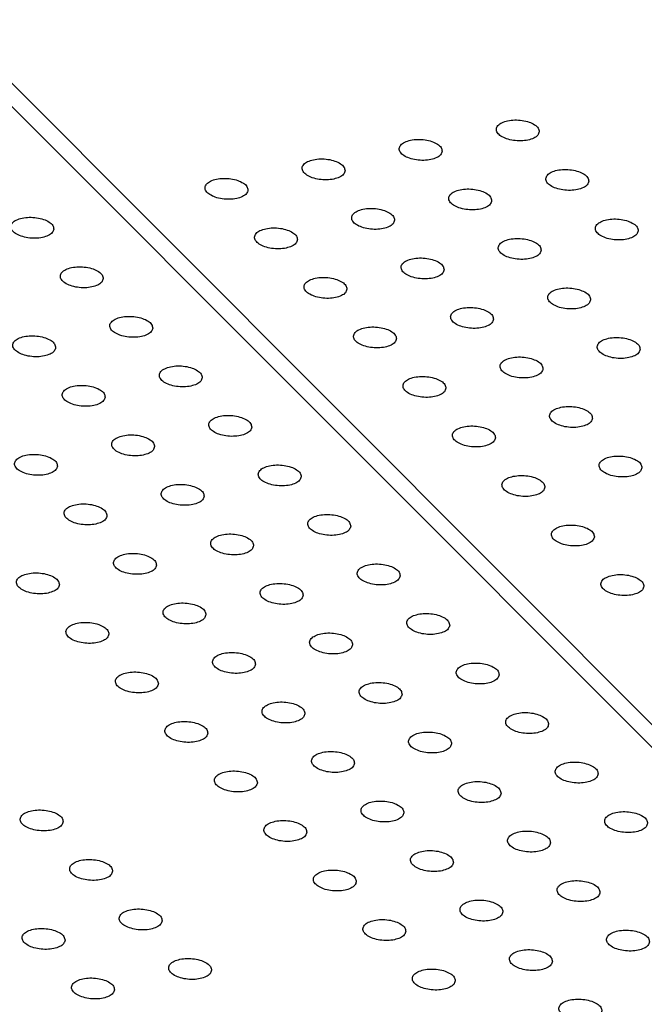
# Model space of a CAD drawing. Header units: inches. Extents: x 155 to 996, y 103 to 697.
# Tile 12 of 81: x 346 to 360, y 354 to 377. Entities that reach past the tile are written whole.
import ezdxf

# ---------------------------------------------------------------- set-up
doc = ezdxf.new("R2010")
doc.units = ezdxf.units.IN

# ---------------------------------------------------------------- blocks, each defined once
blk = doc.blocks.new('E8021-26512__5', base_point=(292.451, 341.761))
at = {"color": 7, "linetype": 'Continuous'}
blk.add_line((366.955, 353.539), (319.075, 401.465), dxfattribs=at)
for points in [[(346.748, 371.893), (346.743, 371.923), (346.73, 371.991), (346.634, 372.067), (346.507, 372.125), (346.348, 372.162), (346.18, 372.172), (346.019, 372.155), (345.883, 372.113), (345.785, 372.049), (345.738, 371.956), (345.773, 371.857), (345.863, 371.782), (345.992, 371.723), (346.15, 371.686), (346.318, 371.676), (346.48, 371.692), (346.613, 371.735), (346.718, 371.799), (346.739, 371.864), (346.748, 371.893)], [(347.9, 370.74), (347.894, 370.77), (347.882, 370.838), (347.785, 370.914), (347.659, 370.973), (347.5, 371.009), (347.331, 371.02), (347.17, 371.003), (347.035, 370.96), (346.936, 370.896), (346.889, 370.803), (346.924, 370.704), (347.015, 370.629), (347.144, 370.57), (347.301, 370.533), (347.47, 370.523), (347.632, 370.54), (347.765, 370.582), (347.87, 370.646), (347.891, 370.712), (347.9, 370.74)], [(349.052, 369.588), (349.046, 369.617), (349.033, 369.685), (348.937, 369.761), (348.81, 369.82), (348.652, 369.856), (348.483, 369.867), (348.322, 369.85), (348.187, 369.807), (348.088, 369.744), (348.041, 369.65), (348.076, 369.551), (348.166, 369.476), (348.295, 369.417), (348.453, 369.381), (348.622, 369.37), (348.783, 369.387), (348.917, 369.43), (349.021, 369.493), (349.042, 369.559), (349.052, 369.588)], [(346.792, 369.134), (346.786, 369.164), (346.774, 369.232), (346.677, 369.308), (346.55, 369.367), (346.392, 369.403), (346.223, 369.413), (346.062, 369.397), (345.927, 369.354), (345.828, 369.29), (345.781, 369.197), (345.816, 369.098), (345.907, 369.023), (346.036, 368.964), (346.193, 368.927), (346.362, 368.917), (346.524, 368.934), (346.657, 368.976), (346.762, 369.04), (346.783, 369.106), (346.792, 369.134)], [(350.203, 368.435), (350.198, 368.465), (350.185, 368.532), (350.089, 368.608), (349.962, 368.667), (349.803, 368.704), (349.635, 368.714), (349.474, 368.697), (349.338, 368.654), (349.24, 368.591), (349.193, 368.497), (349.228, 368.399), (349.318, 368.323), (349.447, 368.264), (349.605, 368.228), (349.773, 368.217), (349.935, 368.234), (350.068, 368.277), (350.173, 368.34), (350.194, 368.406), (350.203, 368.435)], [(347.943, 367.982), (347.938, 368.011), (347.925, 368.079), (347.829, 368.155), (347.702, 368.214), (347.544, 368.25), (347.375, 368.261), (347.214, 368.244), (347.079, 368.201), (346.98, 368.138), (346.933, 368.044), (346.968, 367.945), (347.058, 367.87), (347.187, 367.811), (347.345, 367.774), (347.514, 367.764), (347.675, 367.781), (347.808, 367.824), (347.913, 367.887), (347.934, 367.953), (347.943, 367.982)], [(351.355, 367.282), (351.349, 367.312), (351.337, 367.38), (351.24, 367.455), (351.113, 367.514), (350.955, 367.551), (350.786, 367.561), (350.625, 367.544), (350.49, 367.502), (350.391, 367.438), (350.344, 367.344), (350.379, 367.246), (350.47, 367.17), (350.599, 367.111), (350.756, 367.075), (350.925, 367.065), (351.087, 367.081), (351.22, 367.124), (351.325, 367.188), (351.346, 367.253), (351.355, 367.282)], [(349.095, 366.829), (349.09, 366.859), (349.077, 366.926), (348.981, 367.002), (348.854, 367.061), (348.695, 367.098), (348.527, 367.108), (348.366, 367.091), (348.23, 367.048), (348.131, 366.985), (348.084, 366.891), (348.12, 366.793), (348.21, 366.717), (348.339, 366.658), (348.497, 366.622), (348.665, 366.611), (348.827, 366.628), (348.96, 366.671), (349.065, 366.734), (349.086, 366.8), (349.095, 366.829)], [(346.835, 366.376), (346.83, 366.405), (346.817, 366.473), (346.721, 366.549), (346.594, 366.608), (346.435, 366.644), (346.267, 366.655), (346.106, 366.638), (345.971, 366.595), (345.872, 366.531), (345.825, 366.438), (345.86, 366.339), (345.95, 366.264), (346.079, 366.205), (346.237, 366.168), (346.405, 366.158), (346.567, 366.175), (346.7, 366.218), (346.805, 366.281), (346.826, 366.347), (346.835, 366.376)], [(352.507, 366.129), (352.501, 366.159), (352.488, 366.227), (352.392, 366.303), (352.265, 366.362), (352.107, 366.398), (351.938, 366.408), (351.777, 366.392), (351.642, 366.349), (351.543, 366.285), (351.496, 366.192), (351.531, 366.093), (351.621, 366.018), (351.75, 365.959), (351.908, 365.922), (352.077, 365.912), (352.238, 365.929), (352.372, 365.971), (352.476, 366.035), (352.497, 366.101), (352.507, 366.129)], [(350.247, 365.676), (350.241, 365.706), (350.229, 365.774), (350.132, 365.849), (350.005, 365.908), (349.847, 365.945), (349.678, 365.955), (349.517, 365.938), (349.382, 365.896), (349.283, 365.832), (349.236, 365.738), (349.271, 365.64), (349.362, 365.564), (349.491, 365.505), (349.648, 365.469), (349.817, 365.459), (349.979, 365.475), (350.112, 365.518), (350.217, 365.581), (350.238, 365.647), (350.247, 365.676)], [(347.987, 365.223), (347.981, 365.253), (347.969, 365.32), (347.872, 365.396), (347.746, 365.455), (347.587, 365.491), (347.419, 365.502), (347.257, 365.485), (347.122, 365.442), (347.023, 365.379), (346.976, 365.285), (347.012, 365.186), (347.102, 365.111), (347.231, 365.052), (347.389, 365.016), (347.557, 365.005), (347.719, 365.022), (347.852, 365.065), (347.957, 365.128), (347.978, 365.194), (347.987, 365.223)], [(353.658, 364.977), (353.653, 365.006), (353.64, 365.074), (353.544, 365.15), (353.417, 365.209), (353.258, 365.245), (353.09, 365.256), (352.929, 365.239), (352.793, 365.196), (352.695, 365.133), (352.648, 365.039), (352.683, 364.94), (352.773, 364.865), (352.902, 364.806), (353.06, 364.769), (353.228, 364.759), (353.39, 364.776), (353.523, 364.819), (353.628, 364.882), (353.649, 364.948), (353.658, 364.977)], [(351.398, 364.523), (351.393, 364.553), (351.38, 364.621), (351.284, 364.697), (351.157, 364.756), (350.999, 364.792), (350.83, 364.802), (350.669, 364.786), (350.534, 364.743), (350.435, 364.679), (350.388, 364.586), (350.423, 364.487), (350.513, 364.412), (350.642, 364.353), (350.8, 364.316), (350.969, 364.306), (351.13, 364.323), (351.263, 364.365), (351.368, 364.429), (351.389, 364.495), (351.398, 364.523)], [(349.139, 364.07), (349.133, 364.1), (349.12, 364.168), (349.024, 364.243), (348.897, 364.302), (348.739, 364.339), (348.57, 364.349), (348.409, 364.332), (348.274, 364.29), (348.175, 364.226), (348.128, 364.132), (348.163, 364.034), (348.253, 363.958), (348.382, 363.899), (348.54, 363.863), (348.709, 363.853), (348.871, 363.869), (349.004, 363.912), (349.109, 363.975), (349.129, 364.041), (349.139, 364.07)], [(354.81, 363.824), (354.804, 363.854), (354.792, 363.921), (354.695, 363.997), (354.568, 364.056), (354.41, 364.093), (354.241, 364.103), (354.08, 364.086), (353.945, 364.043), (353.846, 363.98), (353.799, 363.886), (353.834, 363.788), (353.925, 363.712), (354.054, 363.653), (354.211, 363.617), (354.38, 363.606), (354.542, 363.623), (354.675, 363.666), (354.78, 363.729), (354.801, 363.795), (354.81, 363.824)], [(346.879, 363.617), (346.873, 363.646), (346.861, 363.714), (346.764, 363.79), (346.638, 363.849), (346.479, 363.885), (346.311, 363.896), (346.149, 363.879), (346.014, 363.836), (345.915, 363.773), (345.868, 363.679), (345.903, 363.58), (345.994, 363.505), (346.123, 363.446), (346.281, 363.41), (346.449, 363.399), (346.611, 363.416), (346.744, 363.459), (346.849, 363.522), (346.87, 363.588), (346.879, 363.617)], [(352.55, 363.371), (352.545, 363.4), (352.532, 363.468), (352.436, 363.544), (352.309, 363.603), (352.15, 363.639), (351.982, 363.65), (351.821, 363.633), (351.685, 363.59), (351.586, 363.526), (351.539, 363.433), (351.575, 363.334), (351.665, 363.259), (351.794, 363.2), (351.952, 363.163), (352.12, 363.153), (352.282, 363.17), (352.415, 363.213), (352.52, 363.276), (352.541, 363.342), (352.55, 363.371)], [(350.29, 362.917), (350.285, 362.947), (350.272, 363.015), (350.176, 363.091), (350.049, 363.149), (349.89, 363.186), (349.722, 363.196), (349.561, 363.18), (349.426, 363.137), (349.327, 363.073), (349.28, 362.98), (349.315, 362.881), (349.405, 362.806), (349.534, 362.747), (349.692, 362.71), (349.86, 362.7), (350.022, 362.717), (350.155, 362.759), (350.26, 362.823), (350.281, 362.888), (350.29, 362.917)], [(355.962, 362.671), (355.956, 362.701), (355.943, 362.769), (355.847, 362.844), (355.72, 362.903), (355.562, 362.94), (355.393, 362.95), (355.232, 362.933), (355.097, 362.891), (354.998, 362.827), (354.951, 362.733), (354.986, 362.635), (355.076, 362.559), (355.205, 362.5), (355.363, 362.464), (355.532, 362.454), (355.693, 362.47), (355.827, 362.513), (355.931, 362.576), (355.952, 362.642), (355.962, 362.671)], [(348.031, 362.464), (348.025, 362.494), (348.012, 362.562), (347.916, 362.637), (347.789, 362.696), (347.631, 362.733), (347.462, 362.743), (347.301, 362.726), (347.166, 362.684), (347.067, 362.62), (347.02, 362.526), (347.055, 362.428), (347.145, 362.352), (347.274, 362.293), (347.432, 362.257), (347.601, 362.246), (347.762, 362.263), (347.896, 362.306), (348, 362.369), (348.021, 362.435), (348.031, 362.464)], [(353.702, 362.218), (353.696, 362.248), (353.684, 362.315), (353.587, 362.391), (353.46, 362.45), (353.302, 362.486), (353.133, 362.497), (352.972, 362.48), (352.837, 362.437), (352.738, 362.374), (352.691, 362.28), (352.726, 362.181), (352.817, 362.106), (352.946, 362.047), (353.103, 362.011), (353.272, 362), (353.434, 362.017), (353.567, 362.06), (353.672, 362.123), (353.693, 362.189), (353.702, 362.218)], [(351.442, 361.765), (351.436, 361.794), (351.424, 361.862), (351.327, 361.938), (351.201, 361.997), (351.042, 362.033), (350.874, 362.044), (350.712, 362.027), (350.577, 361.984), (350.478, 361.92), (350.431, 361.827), (350.466, 361.728), (350.557, 361.653), (350.686, 361.594), (350.844, 361.557), (351.012, 361.547), (351.174, 361.564), (351.307, 361.607), (351.412, 361.67), (351.433, 361.736), (351.442, 361.765)], [(357.113, 361.518), (357.108, 361.548), (357.095, 361.616), (356.999, 361.692), (356.872, 361.751), (356.713, 361.787), (356.545, 361.797), (356.384, 361.781), (356.248, 361.738), (356.15, 361.674), (356.103, 361.581), (356.138, 361.482), (356.228, 361.407), (356.357, 361.348), (356.515, 361.311), (356.683, 361.301), (356.845, 361.318), (356.978, 361.36), (357.083, 361.424), (357.104, 361.49), (357.113, 361.518)], [(349.182, 361.311), (349.177, 361.341), (349.164, 361.409), (349.068, 361.485), (348.941, 361.543), (348.782, 361.58), (348.614, 361.59), (348.453, 361.574), (348.317, 361.531), (348.219, 361.467), (348.172, 361.374), (348.207, 361.275), (348.297, 361.2), (348.426, 361.141), (348.584, 361.104), (348.752, 361.094), (348.914, 361.11), (349.047, 361.153), (349.152, 361.217), (349.173, 361.282), (349.182, 361.311)], [(354.853, 361.065), (354.848, 361.095), (354.835, 361.163), (354.739, 361.238), (354.612, 361.297), (354.454, 361.334), (354.285, 361.344), (354.124, 361.327), (353.989, 361.285), (353.89, 361.221), (353.843, 361.127), (353.878, 361.029), (353.968, 360.953), (354.097, 360.894), (354.255, 360.858), (354.424, 360.848), (354.585, 360.864), (354.718, 360.907), (354.823, 360.97), (354.844, 361.036), (354.853, 361.065)], [(352.594, 360.612), (352.588, 360.641), (352.575, 360.709), (352.479, 360.785), (352.352, 360.844), (352.194, 360.88), (352.025, 360.891), (351.864, 360.874), (351.729, 360.831), (351.63, 360.768), (351.583, 360.674), (351.618, 360.575), (351.708, 360.5), (351.837, 360.441), (351.995, 360.405), (352.164, 360.394), (352.326, 360.411), (352.459, 360.454), (352.564, 360.517), (352.584, 360.583), (352.594, 360.612)], [(358.265, 360.366), (358.259, 360.395), (358.247, 360.463), (358.15, 360.539), (358.023, 360.598), (357.865, 360.634), (357.696, 360.645), (357.535, 360.628), (357.4, 360.585), (357.301, 360.521), (357.254, 360.428), (357.289, 360.329), (357.38, 360.254), (357.509, 360.195), (357.666, 360.158), (357.835, 360.148), (357.997, 360.165), (358.13, 360.208), (358.235, 360.271), (358.256, 360.337), (358.265, 360.366)], [(350.334, 360.158), (350.328, 360.188), (350.316, 360.256), (350.219, 360.332), (350.093, 360.391), (349.934, 360.427), (349.766, 360.438), (349.604, 360.421), (349.469, 360.378), (349.37, 360.314), (349.323, 360.221), (349.358, 360.122), (349.449, 360.047), (349.578, 359.988), (349.736, 359.951), (349.904, 359.941), (350.066, 359.958), (350.199, 360.001), (350.304, 360.064), (350.325, 360.13), (350.334, 360.158)], [(356.005, 359.912), (356, 359.942), (355.987, 360.01), (355.891, 360.086), (355.764, 360.144), (355.605, 360.181), (355.437, 360.191), (355.276, 360.175), (355.14, 360.132), (355.041, 360.068), (354.994, 359.975), (355.03, 359.876), (355.12, 359.801), (355.249, 359.742), (355.407, 359.705), (355.575, 359.695), (355.737, 359.712), (355.87, 359.754), (355.975, 359.818), (355.996, 359.883), (356.005, 359.912)], [(353.745, 359.459), (353.74, 359.489), (353.727, 359.557), (353.631, 359.632), (353.504, 359.691), (353.345, 359.728), (353.177, 359.738), (353.016, 359.721), (352.881, 359.679), (352.782, 359.615), (352.735, 359.521), (352.77, 359.423), (352.86, 359.347), (352.989, 359.288), (353.147, 359.252), (353.315, 359.241), (353.477, 359.258), (353.61, 359.301), (353.715, 359.364), (353.736, 359.43), (353.745, 359.459)], [(359.417, 359.213), (359.411, 359.243), (359.398, 359.31), (359.302, 359.386), (359.175, 359.445), (359.017, 359.481), (358.848, 359.492), (358.687, 359.475), (358.552, 359.432), (358.453, 359.369), (358.406, 359.275), (358.441, 359.176), (358.531, 359.101), (358.66, 359.042), (358.818, 359.006), (358.987, 358.995), (359.148, 359.012), (359.282, 359.055), (359.386, 359.118), (359.407, 359.184), (359.417, 359.213)], [(351.486, 359.006), (351.48, 359.035), (351.467, 359.103), (351.371, 359.179), (351.244, 359.238), (351.086, 359.274), (350.917, 359.285), (350.756, 359.268), (350.621, 359.225), (350.522, 359.162), (350.475, 359.068), (350.51, 358.969), (350.6, 358.894), (350.729, 358.835), (350.887, 358.799), (351.056, 358.788), (351.217, 358.805), (351.351, 358.848), (351.455, 358.911), (351.476, 358.977), (351.486, 359.006)], [(357.157, 358.76), (357.151, 358.789), (357.139, 358.857), (357.042, 358.933), (356.915, 358.992), (356.757, 359.028), (356.588, 359.039), (356.427, 359.022), (356.292, 358.979), (356.193, 358.915), (356.146, 358.822), (356.181, 358.723), (356.272, 358.648), (356.401, 358.589), (356.558, 358.552), (356.727, 358.542), (356.889, 358.559), (357.022, 358.602), (357.127, 358.665), (357.148, 358.731), (357.157, 358.76)], [(354.897, 358.306), (354.891, 358.336), (354.879, 358.404), (354.782, 358.48), (354.656, 358.538), (354.497, 358.575), (354.329, 358.585), (354.167, 358.569), (354.032, 358.526), (353.933, 358.462), (353.886, 358.369), (353.921, 358.27), (354.012, 358.195), (354.141, 358.136), (354.299, 358.099), (354.467, 358.089), (354.629, 358.105), (354.762, 358.148), (354.867, 358.212), (354.888, 358.277), (354.897, 358.306)], [(346.966, 358.099), (346.96, 358.129), (346.948, 358.197), (346.851, 358.272), (346.725, 358.331), (346.566, 358.368), (346.398, 358.378), (346.237, 358.361), (346.101, 358.319), (346.002, 358.255), (345.955, 358.161), (345.991, 358.063), (346.081, 357.987), (346.21, 357.928), (346.368, 357.892), (346.536, 357.882), (346.698, 357.898), (346.831, 357.941), (346.936, 358.005), (346.957, 358.07), (346.966, 358.099)], [(360.568, 358.06), (360.563, 358.09), (360.55, 358.158), (360.454, 358.233), (360.327, 358.292), (360.168, 358.329), (360, 358.339), (359.839, 358.322), (359.703, 358.28), (359.605, 358.216), (359.558, 358.122), (359.593, 358.024), (359.683, 357.948), (359.812, 357.889), (359.97, 357.853), (360.138, 357.843), (360.3, 357.859), (360.433, 357.902), (360.538, 357.965), (360.559, 358.031), (360.568, 358.06)], [(352.637, 357.853), (352.632, 357.883), (352.619, 357.951), (352.523, 358.026), (352.396, 358.085), (352.237, 358.122), (352.069, 358.132), (351.908, 358.115), (351.772, 358.073), (351.674, 358.009), (351.627, 357.915), (351.662, 357.817), (351.752, 357.741), (351.881, 357.682), (352.039, 357.646), (352.207, 357.635), (352.369, 357.652), (352.502, 357.695), (352.607, 357.758), (352.628, 357.824), (352.637, 357.853)], [(358.308, 357.607), (358.303, 357.636), (358.29, 357.704), (358.194, 357.78), (358.067, 357.839), (357.909, 357.875), (357.74, 357.886), (357.579, 357.869), (357.444, 357.826), (357.345, 357.763), (357.298, 357.669), (357.333, 357.57), (357.423, 357.495), (357.552, 357.436), (357.71, 357.4), (357.879, 357.389), (358.04, 357.406), (358.173, 357.449), (358.278, 357.512), (358.299, 357.578), (358.308, 357.607)], [(356.049, 357.153), (356.043, 357.183), (356.03, 357.251), (355.934, 357.327), (355.807, 357.386), (355.649, 357.422), (355.48, 357.433), (355.319, 357.416), (355.184, 357.373), (355.085, 357.309), (355.038, 357.216), (355.073, 357.117), (355.163, 357.042), (355.292, 356.983), (355.45, 356.946), (355.619, 356.936), (355.781, 356.953), (355.914, 356.996), (356.019, 357.059), (356.039, 357.125), (356.049, 357.153)], [(348.118, 356.946), (348.112, 356.976), (348.099, 357.044), (348.003, 357.12), (347.876, 357.179), (347.718, 357.215), (347.549, 357.225), (347.388, 357.209), (347.253, 357.166), (347.154, 357.102), (347.107, 357.009), (347.142, 356.91), (347.232, 356.835), (347.361, 356.776), (347.519, 356.739), (347.688, 356.729), (347.85, 356.746), (347.983, 356.788), (348.088, 356.852), (348.108, 356.918), (348.118, 356.946)], [(353.789, 356.7), (353.783, 356.73), (353.771, 356.798), (353.674, 356.874), (353.548, 356.932), (353.389, 356.969), (353.22, 356.979), (353.059, 356.962), (352.924, 356.92), (352.825, 356.856), (352.778, 356.763), (352.813, 356.664), (352.904, 356.589), (353.033, 356.53), (353.191, 356.493), (353.359, 356.483), (353.521, 356.499), (353.654, 356.542), (353.759, 356.606), (353.78, 356.671), (353.789, 356.7)], [(359.46, 356.454), (359.455, 356.484), (359.442, 356.552), (359.346, 356.627), (359.219, 356.686), (359.06, 356.723), (358.892, 356.733), (358.731, 356.716), (358.595, 356.674), (358.496, 356.61), (358.449, 356.516), (358.485, 356.418), (358.575, 356.342), (358.704, 356.283), (358.862, 356.247), (359.03, 356.236), (359.192, 356.253), (359.325, 356.296), (359.43, 356.359), (359.451, 356.425), (359.46, 356.454)], [(357.2, 356.001), (357.195, 356.03), (357.182, 356.098), (357.086, 356.174), (356.959, 356.233), (356.8, 356.269), (356.632, 356.28), (356.471, 356.263), (356.336, 356.22), (356.237, 356.157), (356.19, 356.063), (356.225, 355.964), (356.315, 355.889), (356.444, 355.83), (356.602, 355.794), (356.77, 355.783), (356.932, 355.8), (357.065, 355.843), (357.17, 355.906), (357.191, 355.972), (357.2, 356.001)], [(349.269, 355.794), (349.264, 355.823), (349.251, 355.891), (349.155, 355.967), (349.028, 356.026), (348.869, 356.062), (348.701, 356.073), (348.54, 356.056), (348.405, 356.013), (348.306, 355.95), (348.259, 355.856), (348.294, 355.757), (348.384, 355.682), (348.513, 355.623), (348.671, 355.586), (348.839, 355.576), (349.001, 355.593), (349.134, 355.636), (349.239, 355.699), (349.26, 355.765), (349.269, 355.794)], [(354.941, 355.547), (354.935, 355.577), (354.922, 355.645), (354.826, 355.721), (354.699, 355.78), (354.541, 355.816), (354.372, 355.827), (354.211, 355.81), (354.076, 355.767), (353.977, 355.703), (353.93, 355.61), (353.965, 355.511), (354.055, 355.436), (354.184, 355.377), (354.342, 355.34), (354.511, 355.33), (354.672, 355.347), (354.806, 355.389), (354.91, 355.453), (354.931, 355.519), (354.941, 355.547)], [(347.01, 355.34), (347.004, 355.37), (346.991, 355.438), (346.895, 355.514), (346.768, 355.573), (346.61, 355.609), (346.441, 355.619), (346.28, 355.603), (346.145, 355.56), (346.046, 355.496), (345.999, 355.403), (346.034, 355.304), (346.124, 355.229), (346.253, 355.17), (346.411, 355.133), (346.58, 355.123), (346.742, 355.14), (346.875, 355.182), (346.979, 355.246), (347, 355.312), (347.01, 355.34)], [(360.612, 355.301), (360.606, 355.331), (360.593, 355.399), (360.497, 355.475), (360.37, 355.533), (360.212, 355.57), (360.043, 355.58), (359.882, 355.564), (359.747, 355.521), (359.648, 355.457), (359.601, 355.364), (359.636, 355.265), (359.727, 355.19), (359.856, 355.131), (360.013, 355.094), (360.182, 355.084), (360.344, 355.1), (360.477, 355.143), (360.582, 355.207), (360.603, 355.272), (360.612, 355.301)], [(358.352, 354.848), (358.346, 354.878), (358.334, 354.946), (358.237, 355.021), (358.111, 355.08), (357.952, 355.117), (357.784, 355.127), (357.622, 355.11), (357.487, 355.068), (357.388, 355.004), (357.341, 354.91), (357.376, 354.812), (357.467, 354.736), (357.596, 354.677), (357.754, 354.641), (357.922, 354.63), (358.084, 354.647), (358.217, 354.69), (358.322, 354.753), (358.343, 354.819), (358.352, 354.848)], [(350.421, 354.641), (350.415, 354.671), (350.403, 354.738), (350.306, 354.814), (350.18, 354.873), (350.021, 354.91), (349.853, 354.92), (349.692, 354.903), (349.556, 354.86), (349.457, 354.797), (349.41, 354.703), (349.446, 354.605), (349.536, 354.529), (349.665, 354.47), (349.823, 354.434), (349.991, 354.423), (350.153, 354.44), (350.286, 354.483), (350.391, 354.546), (350.412, 354.612), (350.421, 354.641)], [(356.092, 354.395), (356.087, 354.424), (356.074, 354.492), (355.978, 354.568), (355.851, 354.627), (355.692, 354.663), (355.524, 354.674), (355.363, 354.657), (355.227, 354.614), (355.129, 354.551), (355.082, 354.457), (355.117, 354.358), (355.207, 354.283), (355.336, 354.224), (355.494, 354.188), (355.662, 354.177), (355.824, 354.194), (355.957, 354.237), (356.062, 354.3), (356.083, 354.366), (356.092, 354.395)], [(348.161, 354.188), (348.156, 354.217), (348.143, 354.285), (348.047, 354.361), (347.92, 354.42), (347.761, 354.456), (347.593, 354.467), (347.432, 354.45), (347.296, 354.407), (347.198, 354.343), (347.151, 354.25), (347.186, 354.151), (347.276, 354.076), (347.405, 354.017), (347.563, 353.98), (347.731, 353.97), (347.893, 353.987), (348.026, 354.03), (348.131, 354.093), (348.152, 354.159), (348.161, 354.188)], [(359.504, 353.695), (359.498, 353.725), (359.485, 353.793), (359.389, 353.869), (359.262, 353.927), (359.104, 353.964), (358.935, 353.974), (358.774, 353.957), (358.639, 353.915), (358.54, 353.851), (358.493, 353.758), (358.528, 353.659), (358.618, 353.584), (358.747, 353.525), (358.905, 353.488), (359.074, 353.478), (359.236, 353.494), (359.369, 353.537), (359.474, 353.601), (359.494, 353.666), (359.504, 353.695)]]:
    blk.add_open_spline(points, degree=3, knots=[0, 0, 0, 0, 0.088201, 0.201564, 0.345167, 0.510862, 0.68451, 0.850206, 0.993808, 1.107172, 1.195372, 1.283573, 1.396937, 1.540539, 1.706235, 1.879883, 2.045578, 2.189181, 2.302544, 2.390745, 2.390745, 2.390745, 2.390745], dxfattribs=at)
blk = doc.blocks.new('E8021-66412_MUXIP01', base_point=(292.451, 341.761))
blk.add_blockref('E8021-26512__5', (292.451, 341.761))
blk = doc.blocks.new('E8021-26512__11', base_point=(315.146, 346.293))
at = {"color": 7, "linetype": 'Continuous'}
blk.add_line((319.325, 401.749), (367.595, 353.434), dxfattribs=at)
for points in [[(358.047, 374.16), (358.041, 374.189), (358.029, 374.257), (357.932, 374.333), (357.806, 374.392), (357.647, 374.428), (357.479, 374.439), (357.318, 374.422), (357.182, 374.379), (357.083, 374.316), (357.036, 374.222), (357.072, 374.123), (357.162, 374.048), (357.291, 373.989), (357.449, 373.952), (357.617, 373.942), (357.779, 373.959), (357.912, 374.002), (358.017, 374.065), (358.038, 374.131), (358.047, 374.16)], [(355.787, 373.706), (355.782, 373.736), (355.769, 373.804), (355.673, 373.88), (355.546, 373.939), (355.387, 373.975), (355.219, 373.985), (355.058, 373.969), (354.922, 373.926), (354.824, 373.862), (354.777, 373.769), (354.812, 373.67), (354.902, 373.595), (355.031, 373.536), (355.189, 373.499), (355.357, 373.489), (355.519, 373.506), (355.652, 373.548), (355.757, 373.612), (355.778, 373.678), (355.787, 373.706)], [(353.527, 373.253), (353.522, 373.283), (353.509, 373.351), (353.413, 373.426), (353.286, 373.485), (353.128, 373.522), (352.959, 373.532), (352.798, 373.515), (352.663, 373.473), (352.564, 373.409), (352.517, 373.315), (352.552, 373.217), (352.642, 373.141), (352.771, 373.082), (352.929, 373.046), (353.098, 373.036), (353.259, 373.052), (353.393, 373.095), (353.497, 373.158), (353.518, 373.224), (353.527, 373.253)], [(359.199, 373.007), (359.193, 373.037), (359.18, 373.104), (359.084, 373.18), (358.957, 373.239), (358.799, 373.276), (358.63, 373.286), (358.469, 373.269), (358.334, 373.226), (358.235, 373.163), (358.188, 373.069), (358.223, 372.971), (358.313, 372.895), (358.443, 372.836), (358.6, 372.8), (358.769, 372.789), (358.931, 372.806), (359.064, 372.849), (359.169, 372.912), (359.19, 372.978), (359.199, 373.007)], [(351.268, 372.8), (351.262, 372.829), (351.249, 372.897), (351.153, 372.973), (351.026, 373.032), (350.868, 373.068), (350.699, 373.079), (350.538, 373.062), (350.403, 373.019), (350.304, 372.956), (350.257, 372.862), (350.292, 372.763), (350.383, 372.688), (350.512, 372.629), (350.669, 372.593), (350.838, 372.582), (351, 372.599), (351.133, 372.642), (351.238, 372.705), (351.259, 372.771), (351.268, 372.8)], [(356.939, 372.554), (356.933, 372.583), (356.921, 372.651), (356.824, 372.727), (356.698, 372.786), (356.539, 372.822), (356.371, 372.833), (356.209, 372.816), (356.074, 372.773), (355.975, 372.709), (355.928, 372.616), (355.963, 372.517), (356.054, 372.442), (356.183, 372.383), (356.341, 372.346), (356.509, 372.336), (356.671, 372.353), (356.804, 372.396), (356.909, 372.459), (356.93, 372.525), (356.939, 372.554)], [(354.679, 372.1), (354.674, 372.13), (354.661, 372.198), (354.565, 372.274), (354.438, 372.332), (354.279, 372.369), (354.111, 372.379), (353.95, 372.363), (353.814, 372.32), (353.716, 372.256), (353.669, 372.163), (353.704, 372.064), (353.794, 371.989), (353.923, 371.93), (354.081, 371.893), (354.249, 371.883), (354.411, 371.899), (354.544, 371.942), (354.649, 372.006), (354.67, 372.071), (354.679, 372.1)], [(360.35, 371.854), (360.345, 371.884), (360.332, 371.952), (360.236, 372.027), (360.109, 372.086), (359.95, 372.123), (359.782, 372.133), (359.621, 372.116), (359.486, 372.074), (359.387, 372.01), (359.34, 371.916), (359.375, 371.818), (359.465, 371.742), (359.594, 371.683), (359.752, 371.647), (359.921, 371.637), (360.082, 371.653), (360.215, 371.696), (360.32, 371.759), (360.341, 371.825), (360.35, 371.854)], [(352.419, 371.647), (352.414, 371.677), (352.401, 371.745), (352.305, 371.82), (352.178, 371.879), (352.02, 371.916), (351.851, 371.926), (351.69, 371.909), (351.555, 371.867), (351.456, 371.803), (351.409, 371.709), (351.444, 371.611), (351.534, 371.535), (351.663, 371.476), (351.821, 371.44), (351.99, 371.429), (352.151, 371.446), (352.284, 371.489), (352.389, 371.552), (352.41, 371.618), (352.419, 371.647)], [(358.091, 371.401), (358.085, 371.43), (358.072, 371.498), (357.976, 371.574), (357.849, 371.633), (357.691, 371.669), (357.522, 371.68), (357.361, 371.663), (357.226, 371.62), (357.127, 371.557), (357.08, 371.463), (357.115, 371.364), (357.205, 371.289), (357.334, 371.23), (357.492, 371.194), (357.661, 371.183), (357.823, 371.2), (357.956, 371.243), (358.061, 371.306), (358.081, 371.372), (358.091, 371.401)], [(355.831, 370.948), (355.825, 370.977), (355.813, 371.045), (355.716, 371.121), (355.589, 371.18), (355.431, 371.216), (355.262, 371.227), (355.101, 371.21), (354.966, 371.167), (354.867, 371.103), (354.82, 371.01), (354.855, 370.911), (354.946, 370.836), (355.075, 370.777), (355.232, 370.74), (355.401, 370.73), (355.563, 370.747), (355.696, 370.79), (355.801, 370.853), (355.822, 370.919), (355.831, 370.948)], [(353.571, 370.494), (353.566, 370.524), (353.553, 370.592), (353.456, 370.668), (353.33, 370.726), (353.171, 370.763), (353.003, 370.773), (352.842, 370.757), (352.706, 370.714), (352.607, 370.65), (352.56, 370.557), (352.596, 370.458), (352.686, 370.383), (352.815, 370.324), (352.973, 370.287), (353.141, 370.277), (353.303, 370.293), (353.436, 370.336), (353.541, 370.4), (353.562, 370.465), (353.571, 370.494)], [(359.242, 370.248), (359.237, 370.278), (359.224, 370.346), (359.128, 370.421), (359.001, 370.48), (358.842, 370.517), (358.674, 370.527), (358.513, 370.51), (358.377, 370.468), (358.279, 370.404), (358.232, 370.31), (358.267, 370.212), (358.357, 370.136), (358.486, 370.077), (358.644, 370.041), (358.812, 370.031), (358.974, 370.047), (359.107, 370.09), (359.212, 370.153), (359.233, 370.219), (359.242, 370.248)], [(356.982, 369.795), (356.977, 369.824), (356.964, 369.892), (356.868, 369.968), (356.741, 370.027), (356.583, 370.063), (356.414, 370.074), (356.253, 370.057), (356.118, 370.014), (356.019, 369.951), (355.972, 369.857), (356.007, 369.758), (356.097, 369.683), (356.226, 369.624), (356.384, 369.588), (356.553, 369.577), (356.714, 369.594), (356.848, 369.637), (356.952, 369.7), (356.973, 369.766), (356.982, 369.795)], [(354.723, 369.341), (354.717, 369.371), (354.704, 369.439), (354.608, 369.515), (354.481, 369.574), (354.323, 369.61), (354.154, 369.621), (353.993, 369.604), (353.858, 369.561), (353.759, 369.497), (353.712, 369.404), (353.747, 369.305), (353.838, 369.23), (353.967, 369.171), (354.124, 369.134), (354.293, 369.124), (354.455, 369.141), (354.588, 369.184), (354.693, 369.247), (354.714, 369.313), (354.723, 369.341)], [(360.394, 369.095), (360.388, 369.125), (360.376, 369.193), (360.279, 369.269), (360.153, 369.327), (359.994, 369.364), (359.826, 369.374), (359.664, 369.358), (359.529, 369.315), (359.43, 369.251), (359.383, 369.158), (359.418, 369.059), (359.509, 368.984), (359.638, 368.925), (359.796, 368.888), (359.964, 368.878), (360.126, 368.894), (360.259, 368.937), (360.364, 369.001), (360.385, 369.066), (360.394, 369.095)], [(358.134, 368.642), (358.129, 368.672), (358.116, 368.74), (358.02, 368.815), (357.893, 368.874), (357.734, 368.911), (357.566, 368.921), (357.405, 368.904), (357.269, 368.862), (357.171, 368.798), (357.124, 368.704), (357.159, 368.606), (357.249, 368.53), (357.378, 368.471), (357.536, 368.435), (357.704, 368.424), (357.866, 368.441), (357.999, 368.484), (358.104, 368.547), (358.125, 368.613), (358.134, 368.642)], [(355.874, 368.189), (355.869, 368.218), (355.856, 368.286), (355.76, 368.362), (355.633, 368.421), (355.475, 368.457), (355.306, 368.468), (355.145, 368.451), (355.01, 368.408), (354.911, 368.345), (354.864, 368.251), (354.899, 368.152), (354.989, 368.077), (355.118, 368.018), (355.276, 367.982), (355.445, 367.971), (355.606, 367.988), (355.739, 368.031), (355.844, 368.094), (355.865, 368.16), (355.874, 368.189)], [(359.286, 367.489), (359.28, 367.519), (359.268, 367.587), (359.171, 367.663), (359.044, 367.721), (358.886, 367.758), (358.717, 367.768), (358.556, 367.752), (358.421, 367.709), (358.322, 367.645), (358.275, 367.552), (358.31, 367.453), (358.401, 367.378), (358.53, 367.319), (358.687, 367.282), (358.856, 367.272), (359.018, 367.288), (359.151, 367.331), (359.256, 367.395), (359.277, 367.46), (359.286, 367.489)], [(357.026, 367.036), (357.021, 367.066), (357.008, 367.134), (356.911, 367.209), (356.785, 367.268), (356.626, 367.305), (356.458, 367.315), (356.297, 367.298), (356.161, 367.256), (356.062, 367.192), (356.015, 367.098), (356.051, 367), (356.141, 366.924), (356.27, 366.865), (356.428, 366.829), (356.596, 366.818), (356.758, 366.835), (356.891, 366.878), (356.996, 366.941), (357.017, 367.007), (357.026, 367.036)], [(360.437, 366.336), (360.432, 366.366), (360.419, 366.434), (360.323, 366.51), (360.196, 366.569), (360.038, 366.605), (359.869, 366.616), (359.708, 366.599), (359.573, 366.556), (359.474, 366.492), (359.427, 366.399), (359.462, 366.3), (359.552, 366.225), (359.681, 366.166), (359.839, 366.129), (360.008, 366.119), (360.169, 366.136), (360.302, 366.179), (360.407, 366.242), (360.428, 366.308), (360.437, 366.336)], [(358.178, 365.883), (358.172, 365.913), (358.159, 365.981), (358.063, 366.057), (357.936, 366.115), (357.778, 366.152), (357.609, 366.162), (357.448, 366.145), (357.313, 366.103), (357.214, 366.039), (357.167, 365.946), (357.202, 365.847), (357.292, 365.772), (357.422, 365.713), (357.579, 365.676), (357.748, 365.666), (357.91, 365.682), (358.043, 365.725), (358.148, 365.789), (358.169, 365.854), (358.178, 365.883)], [(359.329, 364.73), (359.324, 364.76), (359.311, 364.828), (359.215, 364.904), (359.088, 364.963), (358.93, 364.999), (358.761, 365.01), (358.6, 364.993), (358.465, 364.95), (358.366, 364.886), (358.319, 364.793), (358.354, 364.694), (358.444, 364.619), (358.573, 364.56), (358.731, 364.523), (358.9, 364.513), (359.061, 364.53), (359.194, 364.572), (359.299, 364.636), (359.32, 364.702), (359.329, 364.73)], [(360.481, 363.578), (360.476, 363.607), (360.463, 363.675), (360.366, 363.751), (360.24, 363.81), (360.081, 363.846), (359.913, 363.857), (359.752, 363.84), (359.616, 363.797), (359.517, 363.734), (359.47, 363.64), (359.506, 363.541), (359.596, 363.466), (359.725, 363.407), (359.883, 363.371), (360.051, 363.36), (360.213, 363.377), (360.346, 363.42), (360.451, 363.483), (360.472, 363.549), (360.481, 363.578)]]:
    blk.add_open_spline(points, degree=3, knots=[0, 0, 0, 0, 0.088201, 0.201564, 0.345167, 0.510862, 0.68451, 0.850206, 0.993808, 1.107172, 1.195372, 1.283573, 1.396937, 1.540539, 1.706235, 1.879883, 2.045578, 2.189181, 2.302544, 2.390745, 2.390745, 2.390745, 2.390745], dxfattribs=at)
blk = doc.blocks.new('E8021-66412_MUXIP01_1', base_point=(315.146, 346.293))
blk.add_blockref('E8021-26512__11', (315.146, 346.293))
blk = doc.blocks.new('E8021-96540__50', base_point=(199.013, 250.256))
for name, p in [('E8021-66412_MUXIP01_1', (315.146, 346.293)), ('E8021-66412_MUXIP01', (292.451, 341.761))]:
    blk.add_blockref(name, p)
blk = doc.blocks.new('Gen1', base_point=(572.3, 417.2))
blk.add_blockref('E8021-96540__50', (199.013, 250.256))

msp = doc.modelspace()

# ---------------------------------------------------------------- block references
msp.add_blockref('Gen1', (572.3, 417.2))

doc.saveas('drawing.dxf')
